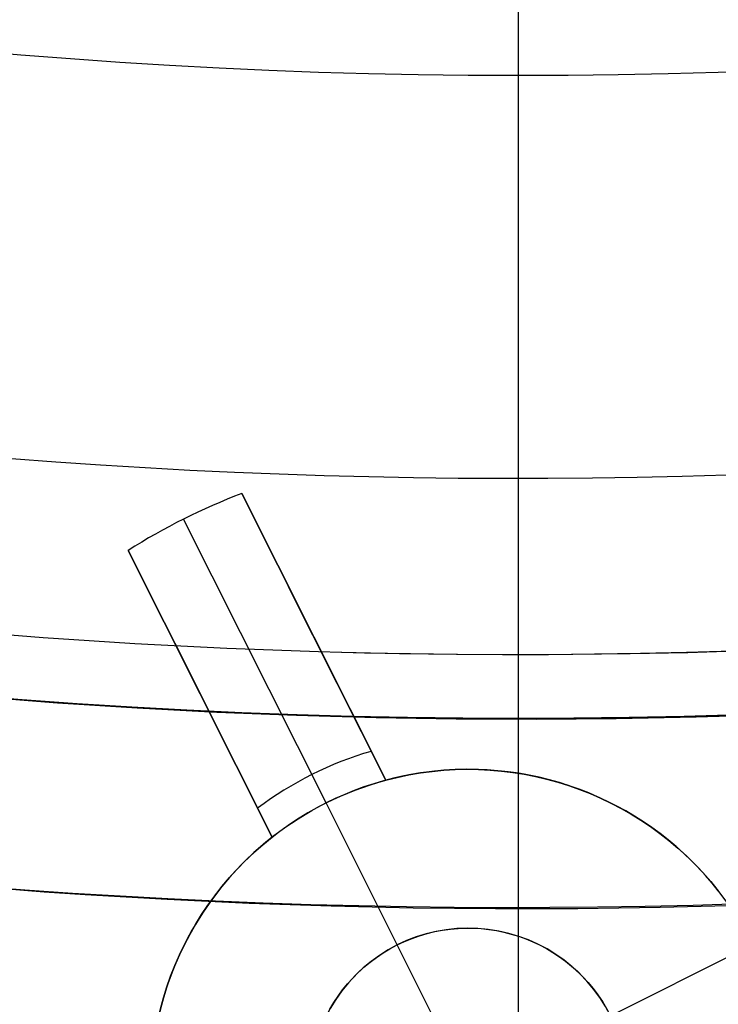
# Model space of a CAD drawing. Extents: x 12895 to 14339, y -6833 to -5581.
# Tile 14 of 79: x 13612.45 to 13617.94, y -6435.41 to -6427.66. Entities that reach past the tile are written whole.
import ezdxf

# ---------------------------------------------------------------- set-up
doc = ezdxf.new("R2010")
doc.units = 0
doc.layers.get('0').update_dxf_attribs({"linetype": 'CONTINUOUS'})
doc.layers.add('BLANCO_METALICO', color=7, linetype='CONTINUOUS')
doc.layers.add('COLOR', color=7, linetype='CONTINUOUS')

msp = doc.modelspace()

# ---------------------------------------------------------------- linework, layer by layer
at = {"extrusion": (0.1124755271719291, 0.1948133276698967, 0.9743700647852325)}
msp.add_lwpolyline([(-15017.52574510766, -1171.500985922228), (-15018.04681472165, -1171.80577710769), (-15018.56593438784, -1172.115427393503), (-15019.08304083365, -1172.429918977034), (-15019.59807095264, -1172.749232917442), (-15020.11096182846, -1173.073349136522), (-15020.62165075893, -1173.402246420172), (-15021.13007527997, -1173.735902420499), (-15021.63617318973, -1174.074293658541), (-15022.13988257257, -1174.417395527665), (-15022.6411418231, -1174.765182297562), (-15023.13988967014, -1175.117627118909), (-15023.63606520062, -1175.474702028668), (-15024.12960788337, -1175.836377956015), (-15024.62045759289, -1176.202624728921), (-15025.10855463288, -1176.573411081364), (-15025.59383975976, -1176.948704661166), (-15026.07625420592, -1177.328472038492), (-15026.55573970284, -1177.712678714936), (-15027.03223850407, -1178.101289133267), (-15027.50569340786, -1178.49426668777), (-15027.97604777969, -1178.891573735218), (-15028.44324557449, -1179.293171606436), (-15028.90723135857, -1179.69902061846), (-15029.36795033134, -1180.109080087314), (-15029.82534834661, -1180.523308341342), (-15030.27937193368, -1180.941662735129), (-15030.72996831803, -1181.36409966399), (-15031.17708544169, -1181.790574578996), (-15031.62067198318, -1182.221042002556), (-15032.06067737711, -1182.655455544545), (-15032.49705183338, -1183.093767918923), (-15032.92974635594, -1183.535930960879), (-15033.35871276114, -1183.981895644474), (-15033.78390369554, -1184.431612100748), (-15034.20527265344, -1184.885029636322), (-15034.62277399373, -1185.342096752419), (-15035.03636295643, -1185.802761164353), (-15035.44599567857, -1186.266969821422), (-15035.85162920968, -1186.734668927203), (-15036.2532215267, -1187.205803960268), (-15036.65073154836, -1187.680319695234), (-15037.04411914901, -1188.158160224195), (-15037.43334517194, -1188.639268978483), (-15037.81837144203, -1189.123588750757), (-15038.19916077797, -1189.611061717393), (-15038.57567700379, -1190.101629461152), (-15038.94788495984, -1190.595232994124), (-15039.31575051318, -1191.091812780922), (-15039.67924056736, -1191.591308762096), (-15040.0383230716, -1192.093660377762), (-15040.39296702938, -1192.598806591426), (-15040.74314250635, -1193.106685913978), (-15041.08882063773, -1193.617236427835), (-15041.42997363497, -1194.130395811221), (-15041.76657479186, -1194.646101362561), (-15042.09859849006, -1195.164290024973), (-15042.42602020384, -1195.684898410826), (-15042.74881650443, -1196.207862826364), (-15043.0669650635, -1196.733119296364), (-15043.38044465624, -1197.260603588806), (-15043.68923516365, -1197.790251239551), (-15043.99331757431, -1198.321997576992), (-15044.2926739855, -1198.855777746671), (-15044.58728760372, -1199.391526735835), (-15044.87714274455, -1199.929179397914), (-15045.16222483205, -1200.468670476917), (-15045.44252039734, -1201.009934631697), (-15045.71801707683, -1201.552906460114), (-15045.98870360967, -1202.097520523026), (-15046.25456983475, -1202.643711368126), (-15046.51560668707, -1203.191413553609), (-15046.77180619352, -1203.740561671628), (-15047.02316146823, -1204.291090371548), (-15047.2696667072, -1204.842934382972), (-15047.51131718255, -1205.39602853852), (-15047.74810923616, -1205.950307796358), (-15047.9800402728, -1206.505707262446), (-15048.20710875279, -1207.062162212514), (-15048.42931418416, -1207.619608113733), (-15048.64665711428, -1208.177980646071), (-15048.85913912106, -1208.737215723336), (-15049.06676280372, -1209.297249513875), (-15049.26953177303, -1209.858018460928), (-15049.4674506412, -1210.41945930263), (-15049.66052501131, -1210.981509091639), (-15049.84876146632, -1211.544105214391), (-15050.03216755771, -1212.107185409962), (-15050.21075179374, -1212.670687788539), (-15050.3845236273, -1213.234550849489), (-15050.5534934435, -1213.798713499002), (-15050.71767254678, -1214.363115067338), (-15050.87707314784, -1214.927695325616), (-15051.03170835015, -1215.492394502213), (-15051.18159213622, -1216.05715329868), (-15051.32673935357, -1216.621912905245), (-15051.46716570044, -1217.186615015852), (-15051.6028877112, -1217.75120184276), (-15051.7339227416, -1218.315616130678), (-15051.86028895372, -1218.879801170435), (-15051.98200530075, -1219.443700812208), (-15052.09909151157, -1220.007259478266), (-15052.2115680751, -1220.57042217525), (-15052.31945622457, -1221.133134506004), (-15052.42277792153, -1221.695342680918), (-15052.5215558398, -1222.256993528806), (-15052.61581334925, -1222.81803450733), (-15052.70557449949, -1223.378413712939), (-15052.79086400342, -1223.93807989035), (-15052.87170722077, -1224.496982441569), (-15052.94813014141, -1225.05507143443), (-15053.02015936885, -1225.612297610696), (-15053.08782210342, -1226.168612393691), (-15053.15114612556, -1226.723967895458), (-15053.21015977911, -1227.278316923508), (-15053.26489195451, -1227.831612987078), (-15053.315372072, -1228.383810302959), (-15053.3616300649, -1228.9348638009), (-15053.40369636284, -1229.484729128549), (-15053.44160187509, -1230.033362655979), (-15053.47537797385, -1230.580721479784), (-15053.50505647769, -1231.126763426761), (-15053.53066963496, -1231.671447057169), (-15053.55225010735, -1232.21473166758), (-15053.56983095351, -1232.756577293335), (-15053.58344561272, -1233.296944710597), (-15053.59312788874, -1233.835795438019), (-15053.5989119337, -1234.373091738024), (-15053.60083223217, -1234.908796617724), (-15053.5990805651, -1235.420439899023), (-15053.59380538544, -1235.933536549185), (-15053.58497662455, -1236.448054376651), (-15053.57256448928, -1236.963960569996), (-15053.55653947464, -1237.481221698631), (-15053.5368723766, -1237.999803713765), (-15053.51353430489, -1238.519671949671), (-15053.48649669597, -1239.040791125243), (-15053.45573132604, -1239.563125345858), (-15053.42121032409, -1240.086638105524), (-15053.38290618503, -1240.611292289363), (-15053.34079178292, -1241.137050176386), (-15053.29484038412, -1241.663873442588), (-15053.24502566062, -1242.191723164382), (-15053.1913217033, -1242.720559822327), (-15053.13370303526, -1243.250343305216), (-15053.07214462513, -1243.781032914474), (-15053.00662190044, -1244.312587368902), (-15052.93711076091, -1244.844964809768), (-15052.86358759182, -1245.378122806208), (-15052.78602927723, -1245.912018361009), (-15052.70441321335, -1246.446607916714), (-15052.61871732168, -1246.981847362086), (-15052.52892006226, -1247.517692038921), (-15052.43500044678, -1248.054096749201), (-15052.33693805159, -1248.591015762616), (-15052.23471303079, -1249.128402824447), (-15052.128306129, -1249.666211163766), (-15052.0176986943, -1250.204393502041), (-15051.9028726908, -1250.742902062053), (-15051.78381071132, -1251.281688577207), (-15051.66049598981, -1251.82070430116), (-15051.53291241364, -1252.359900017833), (-15051.40104453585, -1252.899226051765), (-15051.26487758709, -1253.438632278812), (-15051.12439748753, -1253.978068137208), (-15050.97959085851, -1254.517482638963), (-15050.83044503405, -1255.056824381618), (-15050.67694807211, -1255.596041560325), (-15050.51908876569, -1256.135081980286), (-15050.35685665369, -1256.67389306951), (-15050.19024203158, -1257.212421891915), (-15050.01923596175, -1257.750615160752), (-15049.84383028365, -1258.288419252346), (-15049.66401762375, -1258.825780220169), (-15049.47979140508, -1259.362643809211), (-15049.29114585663, -1259.898955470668), (-15049.09807602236, -1260.434660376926), (-15048.90057776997, -1260.969703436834), (-15048.69864779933, -1261.504029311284), (-15048.49228365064, -1262.037582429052), (-15048.28148371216, -1262.57030700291), (-15048.06624722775, -1263.102147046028), (-15047.84657430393, -1263.633046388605), (-15047.62246591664, -1264.162948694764), (-15047.3939239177, -1264.691797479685), (-15047.16095104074, -1265.219536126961), (-15046.92355090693, -1265.746107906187), (-15046.68172803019, -1266.271455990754), (-15046.43548782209, -1266.795523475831), (-15046.18483659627, -1267.318253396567), (-15045.92978157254, -1267.839588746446), (-15045.67033088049, -1268.359472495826), (-15045.4064935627, -1268.877847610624), (-15045.13827957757, -1269.394657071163), (-15044.86569980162, -1269.909843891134), (-15044.58876603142, -1270.4233511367), (-15044.3074909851, -1270.93512194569), (-15044.0218883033, -1271.445099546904), (-15043.7319725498, -1271.953227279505), (-15043.43775921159, -1272.459448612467), (-15043.13926469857, -1272.963707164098), (-15042.83650634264, -1273.465946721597), (-15042.52950239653, -1273.966111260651), (-15042.21827203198, -1274.464144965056), (-15041.90283533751, -1274.959992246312), (-15041.5832133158, -1275.453597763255), (-15041.25942788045, -1275.944906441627), (-15040.93150185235, -1276.433863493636), (-15040.59945895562, -1276.920414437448), (-15040.26332381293, -1277.404505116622), (-15039.92312194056, -1277.886081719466), (-15039.57887974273, -1278.365090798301), (-15039.23062450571, -1278.841479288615), (-15038.87838439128, -1279.315194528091), (-15038.52218842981, -1279.786184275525), (-15038.16206651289, -1280.254396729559), (-15037.79804938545, -1280.719780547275), (-15037.43016863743, -1281.182284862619), (-15037.05845669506, -1281.641859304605), (-15036.68294681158, -1282.098454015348), (-15036.30367305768, -1282.55201966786), (-15035.92067031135, -1283.002507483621), (-15035.53397424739, -1283.449869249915), (-15035.14362132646, -1283.894057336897), (-15034.74964878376, -1284.335024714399), (-15034.35209461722, -1284.772724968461), (-15033.95099757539, -1285.207112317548), (-15033.54639714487, -1285.638141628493), (-15033.13833353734, -1286.065768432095), (-15032.72684767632, -1286.4899489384), (-15032.31198118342, -1286.910640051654), (-15031.89377636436, -1287.327799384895), (-15031.47227619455, -1287.741385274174), (-15031.04752430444, -1288.151356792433), (-15030.61956496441, -1288.557673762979), (-15030.18844306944, -1288.960296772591), (-15029.75420412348, -1289.359187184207), (-15029.31689422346, -1289.754307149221), (-15028.87656004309, -1290.145619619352), (-15028.43324881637, -1290.533088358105), (-15027.9870083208, -1290.916677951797), (-15027.53788686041, -1291.296353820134), (-15027.08593324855, -1291.672082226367), (-15026.63119679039, -1292.043830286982), (-15026.17372726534, -1292.411565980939), (-15025.71357490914, -1292.77525815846), (-15025.25079039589, -1293.134876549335), (-15024.78542481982, -1293.490391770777), (-15024.317529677, -1293.841775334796), (-15023.84715684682, -1294.188999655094), (-15023.37435857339, -1294.53203805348), (-15022.89918744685, -1294.870864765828), (-15022.42169638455, -1295.205454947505), (-15021.94193861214, -1295.53578467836), (-15021.45996764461, -1295.861830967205), (-15020.97583726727, -1296.183571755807), (-15020.48960151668, -1296.500985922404)], dxfattribs=at)
at = {"extrusion": (0.1124755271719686, -0.1948133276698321, 0.9743700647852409)}
msp.add_lwpolyline([(8565.810218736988, -12065.56762385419), (8565.299669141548, -12065.25865545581), (8564.791123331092, -12064.94499073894), (8564.284641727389, -12064.62664867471), (8563.780284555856, -12064.30364930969), (8563.278111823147, -12063.97601376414), (8562.778183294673, -12063.6437642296), (8562.280558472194, -12063.30692396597), (8561.785296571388, -12062.96551729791), (8561.292456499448, -12062.61956961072), (8560.802096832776, -12062.2691073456), (8560.314275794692, -12061.91415799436), (8559.829051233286, -12061.55475009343), (8559.346480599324, -12061.19091321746), (8558.866620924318, -12060.82267797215), (8558.389528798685, -12060.45007598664), (8557.91526035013, -12060.07313990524), (8557.443871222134, -12059.6919033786), (8556.975416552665, -12059.30640105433), (8556.509950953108, -12058.91666856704), (8556.047528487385, -12058.52274252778), (8555.588202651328, -12058.12466051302), (8555.132026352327, -12057.72246105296), (8554.679051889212, -12057.31618361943), (8554.229330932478, -12056.90586861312), (8553.782914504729, -12056.4915573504), (8553.33985296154, -12056.07329204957), (8552.90019597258, -12055.65111581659), (8552.463992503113, -12055.22507263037), (8552.031290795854, -12054.79520732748), (8551.602138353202, -12054.36156558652), (8551.17658191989, -12053.92419391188), (8550.754667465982, -12053.48313961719), (8550.33644017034, -12053.03845080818), (8549.921944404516, -12052.59017636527), (8549.511223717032, -12052.13836592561), (8549.104320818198, -12051.68306986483), (8548.701277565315, -12051.22433927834), (8548.302134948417, -12050.76222596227), (8547.906933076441, -12050.29678239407), (8547.51571116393, -12049.82806171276), (8547.128507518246, -12049.35611769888), (8546.745359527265, -12048.88100475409), (8546.366303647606, -12048.40277788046), (8545.991375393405, -12047.92149265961), (8545.620609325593, -12047.43720523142), (8545.254039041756, -12046.94997227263), (8544.891697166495, -12046.45985097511), (8544.533615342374, -12045.96689902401), (8544.179824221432, -12045.4711745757), (8543.83035345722, -12044.97273623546), (8543.48523169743, -12044.47164303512), (8543.144486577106, -12043.96795441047), (8542.808144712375, -12043.46173017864), (8542.476231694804, -12042.95303051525), (8542.148772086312, -12042.44191593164), (8541.825789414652, -12041.92844725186), (8541.507306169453, -12041.41268558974), (8541.193343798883, -12040.89469232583), (8540.883922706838, -12040.3745290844), (8540.579062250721, -12039.85225771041), (8540.278780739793, -12039.32794024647), (8539.983095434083, -12038.80163890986), (8539.69202254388, -12038.27341606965), (8539.40557722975, -12037.74333422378), (8539.12377360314, -12037.21145597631), (8538.846624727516, -12036.67784401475), (8538.574142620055, -12036.1425610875), (8538.306338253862, -12035.60566998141), (8538.043221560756, -12035.06723349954), (8537.784801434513, -12034.52731443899), (8537.531085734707, -12033.985975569), (8537.282081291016, -12033.4432796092), (8537.037793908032, -12032.89928920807), (8536.79822837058, -12032.35406692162), (8536.563388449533, -12031.8076751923), (8536.333276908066, -12031.26017632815), (8536.10789550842, -12030.71163248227), (8535.887245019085, -12030.16210563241), (8535.67132522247, -12029.61165756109), (8535.460134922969, -12029.06034983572), (8535.253671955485, -12028.50824378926), (8535.051933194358, -12027.95540050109), (8534.854914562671, -12027.4018807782), (8534.662611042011, -12026.8477451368), (8534.475016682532, -12026.29305378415), (8534.292124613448, -12025.73786660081), (8534.11392705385, -12025.1822431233), (8533.940415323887, -12024.62624252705), (8533.771579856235, -12024.06992360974), (8533.607410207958, -12023.51334477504), (8533.4478950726, -12022.95656401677), (8533.293022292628, -12022.39963890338), (8533.142778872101, -12021.84262656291), (8532.997150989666, -12021.2855836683), (8532.856124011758, -12020.72856642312), (8532.719682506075, -12020.17163054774), (8532.587810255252, -12019.61483126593), (8532.460490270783, -12019.05822329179), (8532.337704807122, -12018.50186081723), (8532.219435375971, -12017.94579749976), (8532.105662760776, -12017.39008645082), (8531.996367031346, -12016.83478022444), (8531.891527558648, -12016.27993080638), (8531.791123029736, -12015.7255896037), (8531.695131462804, -12015.17180743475), (8531.603530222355, -12014.61863451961), (8531.516296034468, -12014.06612047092), (8531.433405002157, -12013.51431428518), (8531.354832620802, -12012.96326433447), (8531.280553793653, -12012.41301835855), (8531.210542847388, -12011.86362345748), (8531.144773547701, -12011.31512608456), (8531.083219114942, -12010.76757203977), (8531.025852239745, -12010.22100646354), (8530.972645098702, -12009.67547383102), (8530.923569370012, -12009.13101794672), (8530.87859624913, -12008.58768193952), (8530.837696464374, -12008.04550825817), (8530.80084029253, -12007.50453866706), (8530.767997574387, -12006.96481424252), (8530.739137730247, -12006.4263753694), (8530.714229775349, -12005.8892617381), (8530.693242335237, -12005.35351234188), (8530.67614366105, -12004.81916547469), (8530.66290164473, -12004.28625872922), (8530.653483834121, -12003.75482899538), (8530.647857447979, -12003.22491245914), (8530.64598939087, -12002.69654460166)], dxfattribs=at)
at = {"extrusion": (0.1124755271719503, -0.1948133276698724, 0.9743700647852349)}
msp.add_lwpolyline([(8530.645989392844, -12003.97543454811), (8530.64774105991, -12004.4870778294), (8530.653016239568, -12005.00017447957), (8530.66184500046, -12005.51469230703), (8530.674257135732, -12006.03059850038), (8530.690282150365, -12006.54785962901), (8530.709949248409, -12007.06644164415), (8530.733287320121, -12007.58630988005), (8530.76032492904, -12008.10742905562), (8530.79109029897, -12008.62976327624), (8530.825611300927, -12009.1532760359), (8530.863915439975, -12009.67793021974), (8530.906029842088, -12010.20368810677), (8530.951981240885, -12010.73051137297), (8531.001795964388, -12011.25836109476), (8531.055499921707, -12011.7871977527), (8531.11311858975, -12012.31698123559), (8531.174676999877, -12012.84767084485), (8531.240199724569, -12013.37922529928), (8531.309710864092, -12013.91160274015), (8531.383234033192, -12014.44476073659), (8531.460792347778, -12014.97865629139), (8531.54240841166, -12015.51324584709), (8531.62810430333, -12016.04848529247), (8531.717901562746, -12016.5843299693), (8531.811821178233, -12017.12073467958), (8531.909883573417, -12017.657653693), (8532.012108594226, -12018.19504075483), (8532.11851549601, -12018.73284909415), (8532.229122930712, -12019.27103143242), (8532.34394893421, -12019.80953999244), (8532.463010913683, -12020.34832650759), (8532.586325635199, -12020.88734223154), (8532.713909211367, -12021.42653794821), (8532.845777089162, -12021.96586398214), (8532.981944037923, -12022.50527020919), (8533.12242413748, -12023.04470606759), (8533.267230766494, -12023.58412056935), (8533.416376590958, -12024.123462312), (8533.569873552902, -12024.66267949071), (8533.727732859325, -12025.20171991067), (8533.889964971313, -12025.74053099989), (8534.056579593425, -12026.27905982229), (8534.227585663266, -12026.81725309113), (8534.402991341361, -12027.35505718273), (8534.58280400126, -12027.89241815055), (8534.767030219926, -12028.42928173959), (8534.955675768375, -12028.96559340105), (8535.148745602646, -12029.50129830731), (8535.34624385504, -12030.03634136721), (8535.548173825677, -12030.57066724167), (8535.754537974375, -12031.10422035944), (8535.965337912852, -12031.63694493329), (8536.180574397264, -12032.16878497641), (8536.400247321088, -12032.69968431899), (8536.624355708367, -12033.22958662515), (8536.852897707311, -12033.75843541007), (8537.085870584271, -12034.28617405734), (8537.323270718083, -12034.81274583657), (8537.56509359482, -12035.33809392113), (8537.811333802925, -12035.86216140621), (8538.06198502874, -12036.38489132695), (8538.317040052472, -12036.90622667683), (8538.576490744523, -12037.42611042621), (8538.840328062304, -12037.944485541), (8539.108542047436, -12038.46129500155), (8539.381121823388, -12038.97648182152), (8539.658055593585, -12039.48998906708), (8539.93933063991, -12040.00175987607), (8540.224933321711, -12040.51173747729), (8540.51484907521, -12041.01986520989), (8540.80906241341, -12041.52608654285), (8541.10755692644, -12042.03034509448), (8541.410315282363, -12042.53258465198), (8541.717319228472, -12043.03274919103), (8542.028549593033, -12043.53078289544), (8542.343986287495, -12044.0266301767), (8542.663608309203, -12044.52023569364), (8542.98739374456, -12045.01154437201), (8543.315319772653, -12045.50050142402), (8543.647362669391, -12045.98705236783), (8543.983497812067, -12046.47114304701), (8544.323699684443, -12046.95271964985), (8544.667941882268, -12047.43172872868), (8545.016197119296, -12047.908117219), (8545.368437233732, -12048.38183245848), (8545.724633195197, -12048.85282220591), (8546.084755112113, -12049.32103465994), (8546.448772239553, -12049.78641847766), (8546.816652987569, -12050.248922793), (8547.188364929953, -12050.70849723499), (8547.56387481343, -12051.16509194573), (8547.94314856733, -12051.61865759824), (8548.326151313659, -12052.069145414), (8548.71284737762, -12052.5165071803), (8549.103200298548, -12052.96069526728), (8549.497172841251, -12053.40166264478), (8549.89472700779, -12053.83936289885), (8550.295824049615, -12054.27375024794), (8550.700424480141, -12054.70477955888), (8551.10848808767, -12055.13240636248), (8551.519973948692, -12055.55658686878), (8551.934840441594, -12055.97727798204), (8552.353045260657, -12056.39443731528), (8552.774545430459, -12056.80802320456), (8553.199297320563, -12057.21799472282), (8553.6272566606, -12057.62431169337), (8554.05837855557, -12058.02693470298), (8554.492617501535, -12058.42582511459), (8554.929927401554, -12058.8209450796), (8555.370261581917, -12059.21225754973), (8555.813572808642, -12059.59972628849), (8556.259813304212, -12059.98331588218), (8556.708934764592, -12060.36299175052), (8557.160888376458, -12060.73872015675), (8557.615624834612, -12061.11046821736), (8558.073094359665, -12061.47820391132), (8558.533246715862, -12061.84189608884), (8558.996031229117, -12062.20151447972), (8559.461396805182, -12062.55702970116), (8559.929291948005, -12062.90841326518), (8560.399664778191, -12063.25563758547), (8560.872463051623, -12063.59867598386), (8561.347634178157, -12063.93750269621), (8561.825125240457, -12064.27209287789), (8562.304883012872, -12064.60242260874), (8562.7868539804, -12064.92846889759), (8563.27098435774, -12065.25020968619), (8563.757220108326, -12065.56762385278)], dxfattribs=at)
for points in [[(13612.38328268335, -6431.11705020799), (13612.73419525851, -6431.143681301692), (13613.08530034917, -6431.167829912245), (13613.43658026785, -6431.189497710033), (13613.78801732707, -6431.208686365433), (13614.13959383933, -6431.225397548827), (13614.49129211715, -6431.239632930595), (13614.84309447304, -6431.251394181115), (13615.19498321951, -6431.260682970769), (13615.54694066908, -6431.267500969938), (13615.89894913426, -6431.271849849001), (13616.25099092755, -6431.273731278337), (13616.60304836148, -6431.273146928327), (13616.95510374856, -6431.270098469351), (13617.30713940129, -6431.264587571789), (13617.65913763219, -6431.256615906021), (13618.01108075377, -6431.246185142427)], [(13612.27317134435, -6432.498895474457), (13612.63377292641, -6432.526261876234), (13612.9945723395, -6432.551077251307), (13613.35555140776, -6432.573343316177), (13613.71669195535, -6432.593061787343), (13614.07797580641, -6432.610234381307), (13614.43938478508, -6432.624862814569), (13614.80090071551, -6432.636948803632), (13615.16250542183, -6432.646494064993), (13615.52418072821, -6432.653500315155), (13615.88590845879, -6432.657969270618), (13616.2476704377, -6432.659902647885), (13616.6094484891, -6432.659302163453), (13616.97122443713, -6432.656169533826), (13617.33298010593, -6432.650506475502), (13617.69469731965, -6432.642314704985), (13618.05635790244, -6432.631595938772)], [(13612.11501009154, -6434.483744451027), (13612.48952872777, -6434.512167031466), (13612.86425283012, -6434.537940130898), (13613.23916352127, -6434.561065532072), (13613.61424192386, -6434.581545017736), (13613.98946916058, -6434.599380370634), (13614.36482635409, -6434.614573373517), (13614.74029462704, -6434.627125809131), (13615.11585510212, -6434.637039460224), (13615.49148890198, -6434.644316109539), (13615.8671771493, -6434.64895753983), (13616.24290096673, -6434.65096553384), (13616.61864147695, -6434.650341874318), (13616.99437980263, -6434.647088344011), (13617.37009706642, -6434.641206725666), (13617.745774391, -6434.632698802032), (13618.12139289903, -6434.621566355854)]]:
    msp.add_lwpolyline(points)
for centre, radius, start, end in [((13616.37125110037, -6381.069931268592, 89.37470231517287), 73.24245578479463, 209.9999999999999, 29.99999999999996), ((13616.3712510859, -6381.069931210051, 88.63012703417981), 71.44457953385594, 210.0000000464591, 29.99999995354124), ((13616.37125110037, -6381.069931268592, 89.05580518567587), 71.21139006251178, 210.0000000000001, 30.0000000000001), ((13616.37125110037, -6381.069931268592, 67.12500292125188), 53.58193971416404, 209.9999999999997, 29.99999999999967), ((13616.37125110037, -6381.069931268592, 65.62055118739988), 53.58193971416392, 210.0000000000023, 30.00000000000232), ((13616.37125110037, -6381.069931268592, 67.12500292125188), 52.0912327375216, 209.9999999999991, 29.99999999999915), ((13616.37125110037, -6381.069931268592, 77.62500292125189), 52.09123273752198, 210.0000000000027, 30.00000000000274), ((13616.37125110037, -6381.069931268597, 88.12500292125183), 70.9394553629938, 254.9999999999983, 345.0000000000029), ((13616.37125110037, -6381.069931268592, 62.12500292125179), 51.59084318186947, 268.4581903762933, 331.5418096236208), ((13616.37125110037, -6381.069931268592, 68.68735261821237), 73.24245578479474, 211.1713425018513, 311.5923049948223), ((13616.37125110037, -6381.069931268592, 67.93735261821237), 70.94245578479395, 213.8367835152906, 313.7266063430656)]:
    msp.add_arc(centre, radius, start, end)
at = {"extrusion": (0, 0, -1)}
for centre, radius, start, end in [((-13616.37125110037, -6381.069931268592, -89.37470231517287), 70.94245578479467, 150.0000000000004, 330.0000000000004), ((-13616.37125110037, -6381.069931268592, -46.50000292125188), 70.94245578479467, 150.0000000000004, 330.0000000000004), ((-13616.37125110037, -6381.069931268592, -88.12500292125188), 52.09123273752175, 150.0000000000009, 330.0000000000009), ((-13616.37125110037, -6381.069931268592, -62.12500292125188), 47.03455676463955, 149.9999999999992, 329.9999999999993)]:
    msp.add_arc(centre, radius, start, end, dxfattribs=at)
at = {"extrusion": (0.1124756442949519, -0.1948133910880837, 0.9743700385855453)}
msp.add_arc((8601.950064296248, -12003.7983498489, 2838.172128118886), 56.00000007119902, 207.7144765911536, 237.6076173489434, dxfattribs=at)
at = {"extrusion": (-0.1124755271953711, 0.1948133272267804, -0.9743700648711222)}
msp.add_arc((-8601.953876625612, -12003.79608898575, -2838.995037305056), 56.00000464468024, 302.3923655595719, 332.2855001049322, dxfattribs=at)
at = {"extrusion": (0.06896082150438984, -0.1194436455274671, 0.9904431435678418)}
msp.add_arc((8602.042186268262, -12207.511682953, 1760.743349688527), 56.0069943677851, 230.5920703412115, 237.5050823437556, dxfattribs=at)
at = {"layer": 'BLANCO_METALICO', "extrusion": (1, 0, 0)}
for points in [[(-6480.569931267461, 168.53090134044, 0.414213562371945), (-6479.269931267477, 167.2309013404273), (-6406.569931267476, 167.2309013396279, 0.4142135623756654), (-6406.069931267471, 167.7309013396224), (-6406.069931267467, 168.0309013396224)], [(-6406.069931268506, 168.0309013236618), (-6479.269931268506, 168.0309013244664, -0.4142135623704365), (-6479.769931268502, 168.5309013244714), (-6479.769931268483, 170.0309013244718)]]:
    msp.add_lwpolyline(points, format="xyb", dxfattribs=at)
at = {"layer": 'BLANCO_METALICO', "extrusion": (0, 0, -1)}
for centre, radius, start, end in [((-13616.37098787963, -6381.069931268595, -171.6470783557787), 99.49999999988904, 179.9999999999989, 1.047441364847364e-12), ((-13616.37098787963, -6381.069931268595, -170.8389899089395), 99.49999999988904, 179.9999999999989, 1.047441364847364e-12), ((-13616.37098787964, -6381.069931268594, -169.280901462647), 99.49999999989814, 179.9999999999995, 5.237206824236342e-13), ((-13616.37098787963, -6381.069931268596, -171.6470783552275), 99.0999999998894, 179.9999999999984, 1.577503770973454e-12), ((-13616.37098787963, -6381.069931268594, -170.0309014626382), 98.69999999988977, 179.9999999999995, 5.279656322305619e-13), ((-13616.37098787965, -6381.069931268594, -168.5309014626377), 98.69999999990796, 179.9999999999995, 5.279656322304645e-13), ((-13616.37098787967, -6381.0699312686, -167.2309014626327), 98.19999999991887, 179.9999999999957, 4.24523078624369e-12), ((-13616.37098787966, -6381.069931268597, -168.0309014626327), 98.1999999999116, 179.9999999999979, 2.122615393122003e-12)]:
    msp.add_arc(centre, radius, start, end, dxfattribs=at)
at = {"layer": 'BLANCO_METALICO'}
for centre, radius, start, end in [((13616.37098787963, -6381.069931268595, 170.030901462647), 99.49999999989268, 179.9999999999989, 1.047441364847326e-12), ((13616.37098787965, -6381.069931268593, 168.5309014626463), 99.49999999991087, 180, 0), ((13616.37098787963, -6381.069931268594, 171.6470783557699), 98.69999999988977, 179.9999999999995, 5.279656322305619e-13), ((13616.37098787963, -6381.069931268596, 170.8389899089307), 98.69999999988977, 179.9999999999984, 1.583896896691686e-12)]:
    msp.add_arc(centre, radius, start, end, dxfattribs=at)
at = {"layer": 'COLOR'}
for p, q in [((13616.37125823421, -6308.069941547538, 43.50000292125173), (13616.37125823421, -6454.069955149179, 43.50000292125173)), ((13615.32833342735, -6433.650555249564, 28.2000005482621), (13614.19681540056, -6431.392779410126, 28.2000005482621)), ((13614.19681540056, -6431.392779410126, 28.2000005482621), (13614.19681540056, -6431.392779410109, 26.70000054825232)), ((13614.19681540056, -6431.392779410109, 26.70000054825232), (13615.32833342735, -6433.650555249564, 22.36987352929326)), ((13613.7385809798, -6431.594396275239, 26.70000054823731), (13613.7385809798, -6431.594396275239, 28.2000005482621)), ((13614.85869736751, -6433.829421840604, 22.36987352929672), (13613.73858097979, -6431.594396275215, 26.70000054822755)), ((13613.30280517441, -6431.840825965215, 28.2000005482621), (13614.43432320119, -6434.098601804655, 28.2000005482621)), ((13614.43432320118, -6434.098601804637, 22.36987352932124), (13613.30280517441, -6431.840825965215, 26.70000054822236)), ((13613.30280517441, -6431.840825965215, 26.70000054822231), (13613.30280517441, -6431.840825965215, 28.2000005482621)), ((13615.32833342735, -6433.650555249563, 25.28493703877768), (13614.56489857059, -6432.127234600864, 25.28493703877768)), ((13614.76257441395, -6432.521667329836, 24.52659055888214), (13614.76257441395, -6432.521667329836, 28.2000005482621)), ((13614.43432320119, -6434.098601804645, 25.28493703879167), (13613.67088834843, -6432.575281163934, 25.28493703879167)), ((13613.8685641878, -6432.969713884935, 28.2000005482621), (13613.8685641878, -6432.969713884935, 24.52659058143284)), ((13615.32833342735, -6433.650555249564, 22.36987352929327), (13615.32833342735, -6433.650555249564, 28.2000005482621)), ((13614.85869736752, -6433.829421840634, 19.70000054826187), (13614.85869736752, -6433.829421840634, 22.36987352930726)), ((13615.41875556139, -6434.946934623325, 19.70000054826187), (13614.85869736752, -6433.829421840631, 19.70000054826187)), ((13614.43432320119, -6434.098601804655, 28.2000005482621), (13614.43432320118, -6434.098601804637, 22.36987352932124)), ((13617.09632653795, -6435.504389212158, 19.70000054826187), (13618.21383932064, -6434.944331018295, 19.70000054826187)), ((13615.41875556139, -6434.946934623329, 24.70000054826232), (13615.41875556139, -6434.946934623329, 19.70000054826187)), ((13616.53887194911, -6437.181960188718, 24.70000054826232), (13615.41875556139, -6434.946934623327, 24.70000054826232))]:
    msp.add_line(p, q, dxfattribs=at)
at = {"layer": 'COLOR', "extrusion": (0, 0, -1)}
for centre, radius, start, end in [((-13616.37125823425, -6381.069948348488, 10.54089386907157), 152.392098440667, 333.381578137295, 153.381578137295), ((-13616.37125823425, -6381.06994834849, -32.97295255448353), 75.00000000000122, 63.38157813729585, 243.3815781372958), ((-13616.37125823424, -6381.069948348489, -43.50000292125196), 72.9999999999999, 63.38157813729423, 243.3815781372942), ((-13616.37125823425, -6381.06994834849, -33.3991820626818), 73.00000000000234, 63.3815781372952, 243.3815781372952), ((-13616.37125823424, -6381.069948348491, -43.50000292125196), 73.00000000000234, 63.3815781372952, 243.3815781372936), ((-13616.37125823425, -6381.06994834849, -43.50000292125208), 75.00000000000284, 63.38157813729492, 243.3815781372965), ((-13616.37125823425, -6381.069948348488, 10.54089386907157), 152.3920984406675, 153.3815781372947, 333.3815781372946), ((-13616.37125823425, -6381.06994834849, -32.97295255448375), 74.9999999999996, 243.3815781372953, 63.38157813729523), ((-13616.37125823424, -6381.069948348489, -43.50000292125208), 75.00000000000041, 243.3815781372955, 63.38157813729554), ((-13616.37125823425, -6381.06994834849, -33.39918206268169), 72.99999999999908, 243.3815781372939, 63.38157813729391), ((-13616.37125823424, -6381.06994834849, -43.50000292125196), 73.00000000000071, 243.3815781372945, 63.38157813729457), ((-13616.37125823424, -6381.06994834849, -43.50000292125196), 73.00000000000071, 243.3815781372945, 63.38157813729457), ((-13616.37125823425, -6381.069948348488, -18.68835025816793), 83.81579491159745, 153.3815781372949, 333.3815781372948), ((-13616.37125823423, -6381.06994834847, -26.2000005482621), 61.09154780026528, 153.381578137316, 333.3815781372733), ((-13616.37936058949, -6381.065905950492, -28.2000005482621), 59.50000000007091, 153.3815781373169, 333.381578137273), ((-13616.3793605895, -6381.065905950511, -27.2000005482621), 59.50000000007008, 153.3815781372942, 333.3815781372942), ((-13616.37125823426, -6381.069948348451, -22.44590218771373), 75.00000000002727, 243.3815781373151, 333.3815781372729), ((-13615.97881375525, -6436.064447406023, -28.2000005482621), 2.500000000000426, 74.91853717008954, 141.8446191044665), ((-13615.97881375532, -6436.064447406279, -22.36987352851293), 2.500000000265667, 51.84461910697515, 74.91853717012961), ((-13615.97881375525, -6436.064447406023, -28.2000005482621), 2.500000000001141, 344.9185371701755, 51.84461910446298), ((-13615.97881375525, -6436.064447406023, -24.70000054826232), 1.249999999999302, 333.3815781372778, 153.3815781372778), ((-13615.97881375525, -6436.064447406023, -22.2000005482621), 1.249999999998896, 333.3815781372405, 153.3815781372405)]:
    msp.add_arc(centre, radius, start, end, dxfattribs=at)
at = {"layer": 'COLOR'}
for centre, radius, start, end in [((13616.37125823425, -6381.06994834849, -35.79999945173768), 153, 26.61842186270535, 206.618421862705), ((13616.37125823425, -6381.069948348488, -11.46081713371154), 152.9999999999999, 26.61842186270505, 206.6184218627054), ((13616.37125823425, -6381.069948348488, -23.63040829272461), 153.0000000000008, 26.61842186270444, 206.6184218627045), ((13616.37125823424, -6381.069948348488, -10.90949982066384), 152.8342956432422, 26.6184218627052, 206.6184218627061), ((13616.37125823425, -6381.06994834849, -35.79999945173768), 150, 26.61842186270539, 206.618421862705), ((13616.37125823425, -6381.069948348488, -11.46081713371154), 153, 206.6184218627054, 26.61842186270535), ((13616.37125823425, -6381.069948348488, -35.79999945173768), 153, 206.6184218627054, 26.61842186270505), ((13616.37125823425, -6381.069948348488, -23.63040829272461), 153.0000000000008, 206.618421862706, 26.61842186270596), ((13616.37125823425, -6381.069948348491, -10.90949982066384), 152.834295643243, 206.6184218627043, 26.61842186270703), ((13616.37125823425, -6381.069948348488, -35.79999945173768), 150, 206.6184218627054, 26.61842186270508), ((13616.37936058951, -6381.065905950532, 26.2000005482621), 59.50000000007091, 206.6184218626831, 26.61842186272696), ((13615.97881375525, -6436.064447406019, 28.2000005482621), 4.999999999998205, 110.8792513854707, 122.3575923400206), ((13615.97881375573, -6436.064447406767, 26.70000054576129), 5.000000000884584, 110.879251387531, 122.3575923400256), ((13615.97881375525, -6436.064447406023, 27.4500005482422), 5.000000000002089, 110.8792513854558, 122.3575923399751), ((13615.97881375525, -6436.064447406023, 22.80294623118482), 2.75003464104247, 106.1431433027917, 127.0937004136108), ((13615.97881375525, -6436.064447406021, 19.70000054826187), 2.500000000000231, 26.6184218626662, 206.6184218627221), ((13615.97881375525, -6436.064447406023, 23.95000054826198), 2.499999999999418, 38.15538089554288, 105.0814628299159), ((13615.97881375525, -6436.064447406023, 23.95000054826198), 2.499999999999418, 128.1553808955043, 195.0814628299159), ((13615.97881375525, -6436.064447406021, 19.70000054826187), 1.249999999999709, 26.61842186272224, 206.6184218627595), ((13615.97881375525, -6436.064447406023, 19.70000054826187), 2.499999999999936, 206.6184218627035, 26.61842186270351)]:
    msp.add_arc(centre, radius, start, end, dxfattribs=at)

doc.saveas('drawing.dxf')
